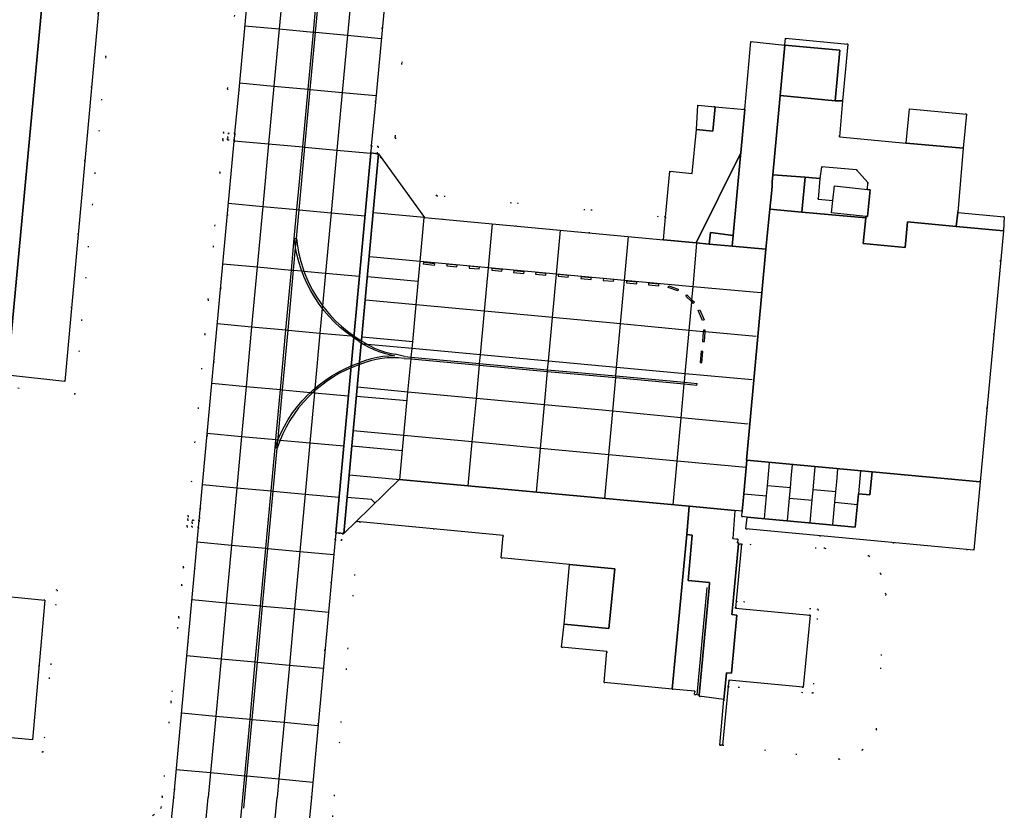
# Model space of a CAD drawing. Header units: metres. Extents: x 174791 to 179073, y 406431 to 409043.
# Tile 108 of 256: x 176102 to 176188, y 407499 to 407568. Entities that reach past the tile are written whole.
import ezdxf

# ---------------------------------------------------------------- set-up
doc = ezdxf.new("R2010")
doc.units = ezdxf.units.M
doc.linetypes.add('DOT', pattern=[6.35, 0, -6.35])
for name, color, linetype in [('overigbouwwerk_overkapping', 254, 'Continuous'), ('panden', 254, 'Continuous'), ('scheiding_muur', 254, 'Continuous'), ('terreindeelbegroeid', 254, 'DOT'), ('terreindeelonbegroeid', 254, 'DOT'), ('wegdeel_parkeervlak', 254, 'Continuous'), ('wegdeel_platform_vliegverkeer', 254, 'Continuous'), ('wegdeel_rijbaan', 254, 'Continuous'), ('wegdeel_rolbaan', 254, 'Continuous'), ('wegdeel_voetpad', 254, 'Continuous'), ('weginrichtingselement_markering_vliegtuigverharding', 254, 'Continuous'), ('weginrichtingselement_voeg_vliegtuigverharding', 254, 'Continuous')]:
    doc.layers.add(name, color=color, linetype=linetype)

msp = doc.modelspace()

# ---------------------------------------------------------------- linework, layer by layer
at = {"layer": 'overigbouwwerk_overkapping'}
msp.add_polyline3d([(176176.348, 407553.134, 0), (176176.098, 407550.797, 0), (176175.956, 407550.812, 0), (176172.967, 407551.133, 0), (176173.081, 407552.19, 0), (176173.218, 407553.469, 0), (176176.097, 407553.161, 0)], close=True, dxfattribs=at)
at = {"layer": 'panden'}
for points in [[(176173.694, 407565.34, 0), (176173.273, 407560.92, 0), (176168.467, 407561.363, 0), (176168.888, 407565.782, 0)], [(176184.753, 407559.749, 0), (176184.476, 407556.762, 0), (176179.498, 407557.224, 0), (176179.775, 407560.211, 0)], [(176175.742, 407548.429, 0), (176179.39, 407548.09, 0), (176179.599, 407550.33, 0), (176183.852, 407549.933, 0), (176187.988, 407549.547, 0), (176185.957, 407527.603, 0), (176176.509, 407528.483, 0), (176165.562, 407529.503, 0), (176165.527, 407529.506, 0), (176167.232, 407547.934, 0), (176167.557, 407551.45, 0), (176170.362, 407551.189, 0), (176175.951, 407550.67, 0)], [(176164.826, 407522.182, 0), (176165.087, 407522.151, 0), (176164.634, 407517.166, 0), (176164.572, 407516.564, 0), (176171.099, 407515.951, 0), (176170.497, 407509.655, 0), (176163.983, 407510.262, 0), (176163.923, 407509.703, 0), (176163.445, 407504.591, 0), (176163.193, 407504.588, 0), (176163.563, 407508.573, 0), (176163.67, 407509.723, 0), (176163.772, 407510.916, 0), (176164.22, 407510.874, 0), (176164.7, 407515.951, 0), (176164.252, 407515.994, 0), (176164.362, 407517.186, 0)]]:
    msp.add_polyline3d(points, close=True, dxfattribs=at)
at = {"layer": 'scheiding_muur'}
msp.add_line((176162.066, 407518.356), (176161.191, 407508.99), dxfattribs=at)
at = {"layer": 'terreindeelbegroeid'}
for points in [[(176100.926, 407536.921, 0), (176105.93, 407536.372, 0), (176110.026, 407581.668, 0), (176111.453, 407596.912, 0), (176106.53, 407597.372, 0), (176107.543, 407608.216, 0), (176109.856, 407632.967, 0), (176110.852, 407632.875, 0), (176109.898, 407622.668, 0), (176109.492, 407618.323, 0), (176108.539, 407608.123, 0), (176107.619, 407598.275, 0), (176112.542, 407597.815, 0), (176112.175, 407593.894, 0), (176112.008, 407592.113, 0), (176111.022, 407581.576, 0), (176110.952, 407580.803, 0), (176109.911, 407569.288, 0), (176109.5, 407564.751, 0), (176106.834, 407535.267, 0), (176101.828, 407535.816, 0)], [(176124.414, 407597.134, 0), (176121.158, 407561.872, 0), (176120.805, 407558.05, 0), (176120.208, 407558.105, 0), (176120.171, 407557.702, 0), (176120.153, 407557.507, 0), (176120.199, 407557.503, 0), (176120.75, 407557.452, 0), (176120.745, 407557.395, 0), (176117.709, 407524.509, 0), (176117.681, 407524.213, 0), (176117.152, 407524.263, 0), (176117.084, 407524.269, 0), (176117.061, 407524.024, 0), (176117.028, 407523.672, 0), (176117.625, 407523.616, 0), (176117.29, 407520.037, 0), (176115.446, 407500, 0), (176115.32, 407498.641, 0)], [(176128.913, 407493.718, 0), (176131.709, 407524.121, 0), (176144.266, 407522.913, 0), (176144.073, 407520.955, 0), (176150.047, 407520.38, 0), (176149.577, 407515.173, 0), (176149.365, 407513.147, 0), (176153.327, 407512.771, 0), (176153.08, 407510.073, 0), (176159.034, 407509.475, 0), (176161.021, 407509.314, 0), (176160.992, 407509.008, 0), (176161.39, 407508.971, 0), (176161.401, 407508.866, 0), (176163.563, 407508.573, 0), (176163.193, 407504.588, 0), (176163.445, 407504.591, 0), (176173.635, 407503.348, 0), (176175.667, 407504.159, 0), (176176.884, 407505.977, 0), (176177.703, 407517.782, 0), (176177.259, 407519.581, 0), (176176.233, 407521.123, 0), (176172.383, 407521.794, 0), (176165.087, 407522.151, 0), (176164.826, 407522.182, 0), (176164.833, 407522.267, 0), (176164.75, 407522.264, 0), (176164.765, 407522.594, 0), (176164.325, 407522.654, 0), (176164.521, 407525.104, 0), (176165.166, 407525.045, 0), (176165.124, 407524.571, 0), (176165.585, 407524.528, 0), (176165.487, 407523.484, 0), (176185.4, 407521.629, 0), (176185.957, 407527.603, 0), (176187.988, 407549.547, 0), (176188.073, 407550.772, 0), (176183.995, 407551.136, 0), (176184.476, 407556.762, 0), (176184.753, 407559.749, 0), (176179.775, 407560.211, 0), (176179.498, 407557.224, 0), (176173.655, 407557.766, 0), (176173.923, 407560.911, 0), (176174.397, 407565.878, 0), (176168.943, 407566.38, 0), (176168.888, 407565.782, 0), (176165.915, 407566.096, 0), (176165.373, 407560.16, 0), (176162.783, 407560.393, 0), (176161.272, 407560.529, 0), (176161.149, 407558.409, 0), (176161.148, 407558.403, 0), (176160.792, 407554.558, 0), (176158.831, 407554.759, 0), (176158.452, 407550.755, 0), (176138.455, 407552.606, 0), (176134.802, 407557.677, 0), (176137.207, 407583.584, 0)], [(176101.828, 407535.816, 0), (176106.834, 407535.267, 0), (176109.5, 407564.751, 0), (176109.911, 407569.288, 0)], [(176098.089, 407495.278, 0), (176106.66, 407494.364, 0), (176107.433, 407494.282, 0), (176107.433, 407494.286, 0), (176112.597, 407497.744, 0), (176113.686, 407498.474, 0), (176114.36, 407499.118, 0), (176114.45, 407500.092, 0), (176115.212, 407508.367, 0), (176115.892, 407515.76, 0), (176116.151, 407518.571, 0), (176116.294, 407520.13, 0), (176116.63, 407523.709, 0), (176116.686, 407524.307, 0), (176116.713, 407524.602, 0), (176118.182, 407540.514, 0), (176118.462, 407543.538, 0), (176119.487, 407554.645, 0), (176119.749, 407557.487, 0), (176119.755, 407557.544, 0), (176119.81, 407558.142, 0), (176120.162, 407561.964, 0), (176120.755, 407568.385, 0)], [(176120.755, 407568.385, 0), (176120.162, 407561.964, 0), (176119.81, 407558.142, 0), (176119.755, 407557.544, 0), (176119.749, 407557.487, 0), (176119.487, 407554.645, 0), (176118.462, 407543.538, 0), (176118.182, 407540.514, 0), (176116.713, 407524.602, 0), (176116.686, 407524.307, 0), (176116.63, 407523.709, 0), (176116.294, 407520.13, 0), (176116.151, 407518.571, 0), (176115.892, 407515.76, 0), (176115.212, 407508.367, 0), (176114.45, 407500.092, 0), (176114.36, 407499.118, 0), (176113.686, 407498.474, 0), (176112.597, 407497.744, 0), (176107.433, 407494.286, 0), (176107.433, 407494.282, 0), (176106.66, 407494.364, 0), (176098.089, 407495.278, 0)], [(176127.21, 407497.079, 0), (176127.482, 407500, 0), (176129.205, 407518.74, 0), (176129.555, 407522.536, 0), (176130.152, 407522.481, 0), (176130.212, 407523.095, 0), (176130.317, 407523.088, 0), (176131.406, 407524.15, 0), (176131.709, 407524.121, 0), (176128.913, 407493.718, 0)], [(176100.242, 407518.661, 0), (176105.269, 407518.144, 0), (176104.023, 407503.968, 0), (176098.937, 407504.432, 0)], [(176098.937, 407504.432, 0), (176104.023, 407503.968, 0), (176105.269, 407518.144, 0), (176100.242, 407518.661, 0)], [(176098.023, 407505.52, 0), (176103.115, 407505.055, 0), (176104.187, 407517.25, 0), (176099.155, 407517.767, 0)]]:
    msp.add_polyline3d(points, dxfattribs=at)
for points in [[(176141.52, 407630.027, 0), (176139.807, 407611.589, 0), (176137.207, 407583.584, 0), (176134.802, 407557.677, 0), (176138.455, 407552.606, 0), (176158.452, 407550.755, 0), (176158.267, 407548.764, 0), (176137.364, 407550.698, 0), (176133.35, 407556.27, 0), (176133.266, 407556.281, 0), (176133.27, 407556.315, 0), (176133.325, 407556.912, 0), (176132.728, 407556.968, 0), (176133.083, 407560.793, 0), (176136.356, 407596.05, 0), (176136.954, 407595.995, 0), (176137.009, 407596.592, 0), (176136.412, 407596.647, 0), (176137.816, 407611.774, 0), (176138.232, 407616.251, 0), (176139.529, 407630.218, 0)], [(176176.148, 407553.777, 0), (176176.097, 407553.161, 0), (176173.218, 407553.469, 0), (176173.081, 407552.19, 0), (176171.79, 407552.306, 0), (176171.948, 407554.127, 0), (176172.078, 407555.133, 0), (176175.143, 407554.875, 0)], [(176163.445, 407504.591, 0), (176163.923, 407509.703, 0), (176171.347, 407509.131, 0), (176171.798, 407516.456, 0), (176164.634, 407517.166, 0), (176165.087, 407522.151, 0), (176172.383, 407521.794, 0), (176176.233, 407521.123, 0), (176177.259, 407519.581, 0), (176177.703, 407517.782, 0), (176176.884, 407505.977, 0), (176175.667, 407504.159, 0), (176173.635, 407503.348, 0)], [(176163.923, 407509.703, 0), (176163.983, 407510.262, 0), (176170.497, 407509.655, 0), (176171.099, 407515.951, 0), (176164.572, 407516.564, 0), (176164.634, 407517.166, 0), (176171.798, 407516.456, 0), (176171.347, 407509.131, 0)]]:
    msp.add_polyline3d(points, close=True, dxfattribs=at)
at = {"layer": 'terreindeelonbegroeid'}
for points in [[(176120.805, 407558.05, 0), (176120.75, 407557.452, 0), (176120.199, 407557.503, 0), (176120.153, 407557.507, 0), (176120.171, 407557.702, 0), (176120.208, 407558.105, 0)], [(176133.266, 407556.281, 0), (176133.202, 407556.289, 0), (176133.102, 407556.301, 0), (176132.919, 407556.324, 0), (176132.671, 407556.355, 0), (176132.728, 407556.968, 0), (176133.325, 407556.912, 0), (176133.27, 407556.315, 0)], [(176117.681, 407524.213, 0), (176117.625, 407523.616, 0), (176117.028, 407523.672, 0), (176117.061, 407524.024, 0), (176117.084, 407524.269, 0), (176117.152, 407524.263, 0)], [(176130.212, 407523.095, 0), (176130.152, 407522.481, 0), (176129.555, 407522.536, 0), (176129.61, 407523.133, 0), (176129.861, 407523.117, 0), (176130.067, 407523.104, 0), (176130.175, 407523.097, 0)], [(176165.087, 407522.151, 0), (176164.634, 407517.166, 0), (176164.572, 407516.564, 0), (176171.099, 407515.951, 0), (176170.497, 407509.655, 0), (176163.983, 407510.262, 0), (176163.923, 407509.703, 0), (176163.445, 407504.591, 0), (176163.193, 407504.588, 0), (176163.563, 407508.573, 0), (176163.67, 407509.723, 0), (176163.772, 407510.916, 0), (176164.22, 407510.874, 0), (176164.7, 407515.951, 0), (176164.252, 407515.994, 0), (176164.362, 407517.186, 0), (176164.826, 407522.182, 0)]]:
    msp.add_polyline3d(points, close=True, dxfattribs=at)
at = {"layer": 'wegdeel_parkeervlak'}
for points in [[(176100.926, 407536.921, 0), (176106.53, 407597.372, 0), (176111.453, 407596.912, 0), (176110.026, 407581.668, 0), (176105.93, 407536.372, 0)], [(176098.023, 407505.52, 0), (176099.155, 407517.767, 0), (176104.187, 407517.25, 0), (176103.115, 407505.055, 0)]]:
    msp.add_polyline3d(points, close=True, dxfattribs=at)
at = {"layer": 'wegdeel_platform_vliegverkeer'}
for points in [[(176133.266, 407556.281, 0), (176133.35, 407556.27, 0), (176130.317, 407523.088, 0), (176130.212, 407523.095, 0), (176130.175, 407523.097, 0), (176130.067, 407523.104, 0), (176129.861, 407523.117, 0), (176129.61, 407523.133, 0), (176132.671, 407556.355, 0), (176132.919, 407556.324, 0), (176133.102, 407556.301, 0), (176133.202, 407556.289, 0)], [(176158.267, 407548.764, 0), (176161.119, 407548.5, 0), (176162.265, 407548.394, 0), (176164.279, 407548.208, 0), (176167.232, 407547.934, 0), (176165.527, 407529.506, 0), (176165.562, 407529.503, 0), (176165.301, 407526.563, 0), (176165.166, 407525.045, 0), (176164.521, 407525.104, 0), (176160.515, 407525.474, 0), (176135.161, 407527.811, 0), (176131.406, 407524.15, 0), (176130.317, 407523.088, 0), (176133.35, 407556.27, 0), (176137.364, 407550.698, 0)]]:
    msp.add_polyline3d(points, close=True, dxfattribs=at)
at = {"layer": 'wegdeel_rijbaan'}
for points in [[(176106.53, 407597.372, 0), (176100.926, 407536.921, 0), (176099.155, 407517.767, 0), (176098.023, 407505.52, 0), (176097.825, 407503.109, 0), (176097, 407494.388, 0), (176090.765, 407495.038, 0), (176091.531, 407501.298, 0), (176091.684, 407502.998, 0), (176093.421, 407522.488, 0), (176093.968, 407528.361, 0), (176094.07, 407529.534, 0), (176094.745, 407537.458, 0), (176094.788, 407537.962, 0), (176095.387, 407544.993, 0), (176095.716, 407548.854, 0), (176096.979, 407562.057, 0), (176098.308, 407576.473, 0), (176099.414, 407588.462, 0), (176100.121, 407596.129, 0), (176100.289, 407597.955, 0)], [(176168.888, 407565.782, 0), (176168.467, 407561.363, 0), (176167.832, 407554.446, 0), (176167.776, 407553.833, 0), (176167.764, 407553.443, 0), (176167.703, 407552.804, 0), (176167.557, 407551.45, 0), (176167.232, 407547.934, 0), (176164.279, 407548.208, 0), (176164.365, 407549.151, 0), (176165.004, 407556.137, 0), (176165.026, 407556.371, 0), (176165.373, 407560.16, 0), (176165.915, 407566.096, 0)], [(176173.273, 407560.92, 0), (176173.923, 407560.911, 0), (176173.655, 407557.766, 0), (176179.498, 407557.224, 0), (176184.476, 407556.762, 0), (176183.995, 407551.136, 0), (176183.852, 407549.933, 0), (176179.599, 407550.33, 0), (176179.39, 407548.09, 0), (176175.742, 407548.429, 0), (176175.951, 407550.67, 0), (176175.956, 407550.812, 0), (176176.098, 407550.797, 0), (176176.348, 407553.134, 0), (176176.097, 407553.161, 0), (176176.148, 407553.777, 0), (176175.143, 407554.875, 0), (176172.078, 407555.133, 0), (176171.948, 407554.127, 0), (176170.673, 407554.237, 0), (176167.832, 407554.446, 0), (176168.467, 407561.363, 0)], [(176165.373, 407560.16, 0), (176165.026, 407556.371, 0), (176161.119, 407548.5, 0), (176158.267, 407548.764, 0), (176158.452, 407550.755, 0), (176158.831, 407554.759, 0), (176160.792, 407554.558, 0), (176161.148, 407558.403, 0), (176162.59, 407558.272, 0), (176162.783, 407560.393, 0)], [(176162.783, 407560.393, 0), (176162.59, 407558.272, 0), (176161.148, 407558.403, 0), (176161.149, 407558.409, 0), (176161.272, 407560.529, 0)], [(176164.365, 407549.151, 0), (176162.376, 407549.399, 0), (176162.265, 407548.394, 0), (176161.119, 407548.5, 0), (176165.026, 407556.371, 0), (176165.004, 407556.137, 0)], [(176164.365, 407549.151, 0), (176164.279, 407548.208, 0), (176162.265, 407548.394, 0), (176162.376, 407549.399, 0)], [(176160.515, 407525.474, 0), (176160.305, 407522.992, 0), (176159.034, 407509.475, 0), (176153.08, 407510.073, 0), (176153.327, 407512.771, 0), (176149.365, 407513.147, 0), (176149.577, 407515.173, 0), (176153.505, 407514.781, 0), (176154.015, 407519.998, 0), (176150.047, 407520.38, 0), (176144.073, 407520.955, 0), (176144.266, 407522.913, 0), (176131.709, 407524.121, 0), (176131.406, 407524.15, 0), (176135.161, 407527.811, 0)], [(176161.39, 407508.971, 0), (176160.992, 407509.008, 0), (176161.021, 407509.314, 0), (176159.034, 407509.475, 0), (176160.305, 407522.992, 0), (176160.767, 407522.941, 0), (176160.42, 407518.975, 0), (176162.309, 407518.81, 0), (176162.265, 407518.338, 0)], [(176149.577, 407515.173, 0), (176150.047, 407520.38, 0), (176154.015, 407519.998, 0), (176153.505, 407514.781, 0)]]:
    msp.add_polyline3d(points, close=True, dxfattribs=at)
at = {"layer": 'wegdeel_rolbaan'}
for points in [[(176107.965, 407419.562, 0), (176109.672, 407437.918, 0), (176109.734, 407438.58, 0), (176109.789, 407439.178, 0), (176110.09, 407442.413, 0), (176110.166, 407442.79, 0), (176110.862, 407450.335, 0), (176113.473, 407478.63, 0), (176114.808, 407493.133, 0), (176115.225, 407497.608, 0), (176115.265, 407498.044, 0), (176115.32, 407498.641, 0), (176115.446, 407500, 0), (176117.29, 407520.037, 0), (176117.625, 407523.616, 0), (176117.681, 407524.213, 0), (176117.709, 407524.509, 0), (176120.745, 407557.395, 0), (176120.75, 407557.452, 0), (176120.805, 407558.05, 0), (176121.158, 407561.872, 0), (176124.414, 407597.134, 0)], [(176136.356, 407596.05, 0), (176133.083, 407560.793, 0), (176132.728, 407556.968, 0), (176132.671, 407556.355, 0), (176129.61, 407523.133, 0), (176129.555, 407522.536, 0), (176129.205, 407518.74, 0), (176127.482, 407500, 0), (176127.21, 407497.079, 0), (176126.85, 407493.202, 0), (176126.794, 407492.605, 0), (176126.793, 407492.515, 0), (176121.754, 407438.083, 0), (176121.699, 407437.486, 0), (176121.34, 407433.559, 0), (176120.089, 407419.902, 0)]]:
    msp.add_polyline3d(points, dxfattribs=at)
at = {"layer": 'wegdeel_voetpad'}
for points in [[(176174.397, 407565.878, 0), (176173.923, 407560.911, 0), (176173.273, 407560.92, 0), (176173.694, 407565.34, 0), (176168.888, 407565.782, 0), (176168.943, 407566.38, 0)], [(176170.673, 407554.237, 0), (176170.362, 407551.189, 0), (176167.557, 407551.45, 0), (176167.703, 407552.804, 0), (176167.764, 407553.443, 0), (176167.776, 407553.833, 0), (176167.832, 407554.446, 0)], [(176171.79, 407552.306, 0), (176173.081, 407552.19, 0), (176173.218, 407553.469, 0), (176176.097, 407553.161, 0), (176176.348, 407553.134, 0), (176176.098, 407550.797, 0), (176175.956, 407550.812, 0), (176175.951, 407550.67, 0), (176170.362, 407551.189, 0), (176170.673, 407554.237, 0), (176171.948, 407554.127, 0)], [(176188.073, 407550.772, 0), (176187.988, 407549.547, 0), (176183.852, 407549.933, 0), (176183.995, 407551.136, 0)], [(176176.509, 407528.483, 0), (176176.318, 407526.476, 0), (176175.322, 407526.564, 0), (176175.043, 407523.637, 0), (176165.585, 407524.528, 0), (176165.124, 407524.571, 0), (176165.166, 407525.045, 0), (176165.301, 407526.563, 0), (176165.562, 407529.503, 0)], [(176185.957, 407527.603, 0), (176185.4, 407521.629, 0), (176165.487, 407523.484, 0), (176165.585, 407524.528, 0), (176175.043, 407523.637, 0), (176175.322, 407526.564, 0), (176176.318, 407526.476, 0), (176176.509, 407528.483, 0)], [(176164.521, 407525.104, 0), (176164.325, 407522.654, 0), (176164.765, 407522.594, 0), (176164.75, 407522.264, 0), (176164.833, 407522.267, 0), (176164.826, 407522.182, 0), (176164.362, 407517.186, 0), (176164.252, 407515.994, 0), (176164.7, 407515.951, 0), (176164.22, 407510.874, 0), (176163.772, 407510.916, 0), (176163.67, 407509.723, 0), (176163.563, 407508.573, 0), (176161.401, 407508.866, 0), (176161.39, 407508.971, 0), (176162.265, 407518.338, 0), (176162.309, 407518.81, 0), (176160.42, 407518.975, 0), (176160.767, 407522.941, 0), (176160.305, 407522.992, 0), (176160.515, 407525.474, 0)]]:
    msp.add_polyline3d(points, close=True, dxfattribs=at)
at = {"layer": 'weginrichtingselement_markering_vliegtuigverharding'}
for p, q in [((176137.275, 407546.789), (176137.257, 407546.64)), ((176138.232, 407546.523), (176137.257, 407546.64)), ((176138.246, 407546.672), (176137.275, 407546.789)), ((176138.246, 407546.672), (176138.232, 407546.523)), ((176135.624, 407538.549), (176134.811, 407538.776)), ((176161.2, 407536.064), (176161.214, 407536.213)), ((176121.58, 407499.088), (176121.665, 407500))]:
    msp.add_line(p, q, dxfattribs=at)
for points in [[(176126.278, 407549.849, 0), (176126.42, 407551.391, 0), (176126.922, 407556.858, 0), (176127.386, 407561.904, 0), (176127.845, 407566.903, 0), (176128.301, 407571.862, 0)], [(176121.665, 407500, 0), (176121.841, 407501.893, 0), (176122.299, 407506.842, 0), (176122.764, 407511.85, 0), (176123.218, 407516.749, 0), (176123.685, 407521.778, 0), (176124.15, 407526.796, 0), (176124.498, 407530.554, 0), (176124.565, 407531.277, 0), (176124.566, 407531.288, 0), (176124.583, 407531.466, 0), (176124.969, 407535.648, 0), (176125.45, 407540.866, 0), (176125.933, 407546.104, 0), (176126.112, 407548.048, 0), (176126.188, 407548.871, 0), (176126.278, 407549.849, 0)], [(176131.678, 407539.88, 0), (176131.101, 407540.255, 0), (176130.96, 407540.359, 0), (176130.546, 407540.663, 0), (176130.016, 407541.102, 0), (176129.512, 407541.57, 0), (176129.035, 407542.067, 0), (176128.588, 407542.59, 0), (176128.439, 407542.787, 0), (176128.172, 407543.138, 0), (176127.787, 407543.709, 0), (176127.436, 407544.301, 0), (176127.119, 407544.912, 0), (176126.838, 407545.54, 0), (176126.648, 407546.038, 0), (176126.593, 407546.183, 0), (176126.386, 407546.84, 0), (176126.217, 407547.507, 0), (176126.112, 407548.048, 0), (176126.086, 407548.182, 0), (176125.994, 407548.864, 0), (176126.188, 407548.871, 0), (176126.272, 407548.198, 0), (176126.395, 407547.53, 0), (176126.557, 407546.871, 0), (176126.757, 407546.222, 0), (176126.832, 407546.021, 0), (176126.994, 407545.586, 0), (176127.268, 407544.964, 0), (176127.578, 407544.36, 0), (176127.922, 407543.775, 0), (176128.3, 407543.211, 0), (176128.459, 407543.002, 0), (176128.711, 407542.67, 0), (176129.152, 407542.154, 0), (176129.622, 407541.664, 0), (176130.12, 407541.203, 0), (176130.644, 407540.771, 0), (176131.192, 407540.371, 0), (176131.763, 407540.003, 0)], [(176140.227, 407546.549, 0), (176139.331, 407546.633, 0), (176139.317, 407546.484, 0), (176140.213, 407546.4, 0), (176140.227, 407546.549, 0)], [(176142.179, 407546.361, 0), (176141.283, 407546.445, 0), (176141.269, 407546.296, 0), (176142.165, 407546.212, 0), (176142.179, 407546.361, 0)], [(176144.163, 407546.163, 0), (176143.267, 407546.247, 0), (176143.253, 407546.098, 0), (176144.149, 407546.014, 0), (176144.163, 407546.163, 0)], [(176146.078, 407545.974, 0), (176145.182, 407546.058, 0), (176145.168, 407545.909, 0), (176146.064, 407545.825, 0), (176146.078, 407545.974, 0)], [(176147.995, 407545.816, 0), (176147.099, 407545.9, 0), (176147.085, 407545.751, 0), (176147.981, 407545.667, 0), (176147.995, 407545.816, 0)], [(176149.964, 407545.637, 0), (176149.068, 407545.721, 0), (176149.054, 407545.572, 0), (176149.95, 407545.488, 0), (176149.964, 407545.637, 0)], [(176151.964, 407545.43, 0), (176151.068, 407545.514, 0), (176151.054, 407545.365, 0), (176151.95, 407545.281, 0), (176151.964, 407545.43, 0)], [(176153.918, 407545.282, 0), (176153.022, 407545.366, 0), (176153.008, 407545.217, 0), (176153.904, 407545.133, 0), (176153.918, 407545.282, 0)], [(176155.943, 407545.071, 0), (176155.047, 407545.155, 0), (176155.033, 407545.006, 0), (176155.929, 407544.922, 0), (176155.943, 407545.071, 0)], [(176157.867, 407544.89, 0), (176156.971, 407544.974, 0), (176156.957, 407544.825, 0), (176157.853, 407544.741, 0), (176157.867, 407544.89, 0)], [(176159.567, 407544.446, 0), (176159.518, 407544.304, 0), (176158.688, 407544.592, 0), (176158.737, 407544.734, 0), (176159.567, 407544.446, 0)], [(176160.328, 407543.95, 0), (176160.755, 407543.527, 0), (176160.971, 407543.313, 0), (176160.865, 407543.206, 0), (176160.738, 407543.332, 0), (176160.222, 407543.843, 0), (176160.328, 407543.95, 0)], [(176161.319, 407542.578, 0), (176161.457, 407542.636, 0), (176161.821, 407541.768, 0), (176161.683, 407541.71, 0), (176161.319, 407542.578, 0)], [(176161.765, 407540.868, 0), (176161.756, 407540.732, 0), (176161.698, 407539.877, 0), (176161.848, 407539.867, 0), (176161.905, 407540.718, 0), (176161.915, 407540.858, 0), (176161.765, 407540.868, 0)], [(176131.678, 407539.88, 0), (176132.036, 407539.65, 0), (176132.082, 407539.62, 0), (176132.502, 407539.385, 0), (176132.936, 407539.178, 0), (176133.382, 407538.998, 0), (176133.839, 407538.846, 0), (176134.304, 407538.723, 0), (176134.776, 407538.63, 0)], [(176131.763, 407540.003, 0), (176132.159, 407539.743, 0), (176132.379, 407539.618, 0), (176132.571, 407539.509, 0), (176132.997, 407539.304, 0), (176133.436, 407539.127, 0), (176133.886, 407538.979, 0), (176134.345, 407538.862, 0), (176134.811, 407538.776, 0)], [(176135.61, 407538.4, 0), (176135.116, 407538.444, 0), (176134.621, 407538.456, 0), (176134.126, 407538.436, 0), (176133.633, 407538.384, 0), (176133.145, 407538.302, 0), (176132.663, 407538.188, 0), (176132.189, 407538.043, 0), (176131.725, 407537.869, 0)], [(176134.776, 407538.63, 0), (176134.258, 407538.604, 0), (176133.743, 407538.548, 0), (176133.232, 407538.463, 0), (176132.726, 407538.349, 0), (176132.228, 407538.206, 0), (176131.739, 407538.035, 0)], [(176135.624, 407538.549, 0), (176136.217, 407538.495, 0), (176142.192, 407537.95, 0), (176148.143, 407537.406, 0), (176154.111, 407536.861, 0), (176160.103, 407536.315, 0), (176161.214, 407536.213, 0)], [(176161.466, 407538.038, 0), (176161.615, 407538.022, 0), (176161.719, 407538.999, 0), (176161.57, 407539.015, 0), (176161.466, 407538.038, 0)], [(176131.725, 407537.869, 0), (176131.101, 407537.635, 0), (176130.492, 407537.366, 0), (176129.899, 407537.062, 0), (176129.325, 407536.725, 0), (176128.772, 407536.354, 0), (176128.24, 407535.953, 0), (176127.771, 407535.554, 0), (176127.733, 407535.521, 0), (176127.611, 407535.405, 0), (176127.251, 407535.061, 0), (176126.797, 407534.574, 0), (176126.372, 407534.062, 0), (176125.977, 407533.525, 0), (176125.613, 407532.967, 0), (176125.283, 407532.389, 0), (176124.986, 407531.793, 0), (176124.758, 407531.259, 0), (176124.724, 407531.18, 0), (176124.498, 407530.554, 0), (176124.309, 407530.603, 0), (176124.546, 407531.241, 0), (176124.562, 407531.277, 0), (176124.566, 407531.288, 0), (176124.819, 407531.864, 0), (176125.127, 407532.471, 0), (176125.469, 407533.059, 0), (176125.844, 407533.626, 0), (176126.251, 407534.171, 0), (176126.689, 407534.692, 0), (176127.156, 407535.187, 0), (176127.407, 407535.424, 0), (176127.651, 407535.654, 0), (176127.791, 407535.772, 0), (176128.171, 407536.092, 0), (176128.716, 407536.5, 0), (176129.284, 407536.875, 0), (176129.872, 407537.218, 0), (176130.478, 407537.526, 0), (176131.101, 407537.799, 0), (176131.739, 407538.035, 0)], [(176135.61, 407538.4, 0), (176136.203, 407538.346, 0), (176142.178, 407537.8, 0), (176148.13, 407537.257, 0), (176154.097, 407536.712, 0), (176160.089, 407536.165, 0), (176161.2, 407536.064, 0)]]:
    msp.add_polyline3d(points, dxfattribs=at)
at = {"layer": 'weginrichtingselement_voeg_vliegtuigverharding'}
for p, q in [((176137.361, 407550.698), (176132.912, 407551.127)), ((176136.833, 407545.118), (176132.401, 407545.517)), ((176135.857, 407534.689), (176131.422, 407535.072)), ((176135.448, 407530.317), (176131.036, 407530.731)), ((176167.371, 407527.27), (176167.548, 407529.262)), ((176130.791, 407528.225), (176135.214, 407527.806)), ((176171.356, 407526.916), (176171.533, 407528.908)), ((176175.511, 407528.555), (176175.322, 407526.564)), ((176167.292, 407526.376), (176167.371, 407527.27)), ((176169.364, 407527.093), (176167.371, 407527.27)), ((176165.301, 407526.563), (176167.292, 407526.376)), ((176169.284, 407526.188), (176169.364, 407527.093)), ((176171.275, 407526.001), (176171.356, 407526.916)), ((176173.348, 407526.739), (176171.356, 407526.916)), ((176173.266, 407525.814), (176173.348, 407526.739)), ((176132.733, 407526.073), (176130.608, 407526.238)), ((176133.051, 407525.728), (176132.733, 407526.073)), ((176167.116, 407524.394), (176167.292, 407526.376)), ((176169.109, 407524.217), (176169.284, 407526.188)), ((176169.284, 407526.188), (176171.275, 407526.001)), ((176171.101, 407524.041), (176171.275, 407526.001)), ((176173.093, 407523.864), (176173.266, 407525.814)), ((176173.266, 407525.814), (176175.233, 407525.628))]:
    msp.add_line(p, q, dxfattribs=at)
for points in [[(176125.123, 407572.156, 0), (176124.665, 407567.197, 0), (176124.204, 407562.199, 0), (176123.738, 407557.152, 0), (176123.234, 407551.685, 0), (176122.746, 407546.398, 0), (176122.263, 407541.16, 0), (176121.782, 407535.942, 0), (176121.378, 407531.57, 0), (176120.965, 407527.089, 0), (176120.502, 407522.071, 0), (176120.038, 407517.042, 0), (176119.586, 407512.142, 0), (176119.124, 407507.134, 0), (176118.668, 407502.185, 0), (176118.466, 407500, 0)], [(176121.487, 407500, 0), (176121.663, 407501.909, 0), (176122.12, 407506.858, 0), (176122.581, 407511.867, 0), (176123.033, 407516.766, 0), (176123.497, 407521.795, 0), (176123.96, 407526.813, 0), (176124.309, 407530.603, 0), (176124.373, 407531.294, 0), (176124.776, 407535.666, 0), (176125.258, 407540.884, 0), (176125.741, 407546.122, 0), (176125.994, 407548.864, 0), (176126.228, 407551.409, 0), (176126.733, 407556.876, 0), (176127.198, 407561.922, 0), (176127.659, 407566.92, 0), (176128.116, 407571.88, 0)], [(176131.097, 407571.604, 0), (176130.64, 407566.645, 0), (176130.179, 407561.646, 0), (176129.713, 407556.601, 0), (176129.209, 407551.134, 0), (176128.721, 407545.847, 0), (176128.459, 407543.002, 0), (176128.439, 407542.787, 0), (176128.238, 407540.609, 0), (176127.791, 407535.772, 0), (176127.771, 407535.554, 0), (176127.756, 407535.391, 0), (176127.353, 407531.02, 0), (176126.94, 407526.539, 0), (176126.477, 407521.521, 0), (176126.012, 407516.492, 0), (176125.56, 407511.593, 0), (176125.098, 407506.584, 0), (176124.642, 407501.635, 0), (176124.491, 407500, 0)], [(176121.676, 407567.474, 0), (176124.665, 407567.197, 0), (176127.659, 407566.92, 0), (176127.845, 407566.903, 0), (176130.64, 407566.645, 0), (176133.597, 407566.371, 0)], [(176121.214, 407562.475, 0), (176124.204, 407562.199, 0), (176127.198, 407561.922, 0), (176127.386, 407561.904, 0), (176130.179, 407561.646, 0), (176133.135, 407561.373, 0)], [(176120.748, 407557.427, 0), (176123.738, 407557.152, 0), (176126.733, 407556.876, 0), (176126.922, 407556.858, 0), (176129.713, 407556.601, 0), (176132.668, 407556.329, 0)], [(176120.243, 407551.96, 0), (176123.234, 407551.685, 0), (176126.228, 407551.409, 0), (176126.42, 407551.391, 0), (176129.209, 407551.134, 0), (176132.165, 407550.862, 0)], [(176135.214, 407527.806, 0), (176135.574, 407531.647, 0), (176135.932, 407535.457, 0), (176136.203, 407538.346, 0), (176136.217, 407538.495, 0), (176136.288, 407539.257, 0), (176136.344, 407539.851, 0), (176136.647, 407543.084, 0), (176137.001, 407546.859, 0), (176137.361, 407550.698, 0)], [(176141.201, 407527.244, 0), (176141.557, 407531.089, 0), (176141.909, 407534.894, 0), (176142.178, 407537.8, 0), (176142.192, 407537.95, 0), (176142.262, 407538.705, 0), (176142.615, 407542.525, 0), (176142.966, 407546.31, 0), (176143.322, 407550.157, 0)], [(176147.166, 407526.716, 0), (176147.515, 407530.533, 0), (176147.862, 407534.334, 0), (176148.13, 407537.257, 0), (176148.143, 407537.406, 0), (176148.212, 407538.155, 0), (176148.56, 407541.968, 0), (176148.907, 407545.764, 0), (176149.257, 407549.594, 0)], [(176153.138, 407526.141, 0), (176153.486, 407529.976, 0), (176153.831, 407533.773, 0), (176154.097, 407536.712, 0), (176154.111, 407536.861, 0), (176154.178, 407537.604, 0), (176154.524, 407541.409, 0), (176154.869, 407545.216, 0), (176155.216, 407549.037, 0)], [(176159.132, 407525.588, 0), (176159.479, 407529.417, 0), (176159.822, 407533.209, 0), (176160.089, 407536.165, 0), (176160.103, 407536.315, 0), (176160.169, 407537.051, 0), (176160.513, 407540.848, 0), (176160.738, 407543.332, 0), (176160.755, 407543.527, 0), (176160.858, 407544.665, 0), (176161.203, 407548.476, 0)], [(176166.77, 407544.122, 0), (176160.858, 407544.665, 0), (176154.869, 407545.216, 0), (176148.907, 407545.764, 0), (176142.966, 407546.31, 0), (176137.001, 407546.859, 0), (176132.568, 407547.266, 0)], [(176119.755, 407546.673, 0), (176122.746, 407546.398, 0), (176125.741, 407546.122, 0), (176125.933, 407546.104, 0), (176126.648, 407546.038, 0), (176126.832, 407546.021, 0), (176128.721, 407545.847, 0), (176131.678, 407545.575, 0)], [(176166.377, 407540.299, 0), (176161.905, 407540.718, 0), (176161.756, 407540.732, 0), (176160.513, 407540.848, 0), (176154.524, 407541.409, 0), (176148.56, 407541.968, 0), (176142.615, 407542.525, 0), (176136.647, 407543.084, 0), (176132.204, 407543.5, 0)], [(176119.272, 407541.435, 0), (176122.263, 407541.16, 0), (176125.258, 407540.884, 0), (176125.45, 407540.866, 0), (176128.238, 407540.609, 0), (176130.96, 407540.359, 0), (176131.196, 407540.337, 0)], [(176136.352, 407539.85, 0), (176136.344, 407539.851, 0), (176131.916, 407540.264, 0)], [(176166.023, 407536.51, 0), (176160.169, 407537.051, 0), (176154.178, 407537.604, 0), (176148.212, 407538.155, 0), (176142.262, 407538.705, 0), (176136.288, 407539.257, 0), (176132.379, 407539.618, 0), (176132.036, 407539.65, 0), (176131.858, 407539.666, 0)], [(176118.79, 407536.217, 0), (176121.782, 407535.942, 0), (176124.776, 407535.666, 0), (176124.969, 407535.648, 0), (176127.407, 407535.424, 0), (176127.611, 407535.405, 0), (176127.756, 407535.391, 0), (176130.715, 407535.119, 0)], [(176165.676, 407532.658, 0), (176159.822, 407533.209, 0), (176153.831, 407533.773, 0), (176147.862, 407534.334, 0), (176141.909, 407534.894, 0), (176135.932, 407535.457, 0), (176131.508, 407535.873, 0)], [(176118.386, 407531.846, 0), (176121.378, 407531.57, 0), (176124.373, 407531.294, 0), (176124.562, 407531.277, 0), (176124.565, 407531.277, 0), (176124.758, 407531.259, 0), (176127.353, 407531.02, 0), (176130.313, 407530.747, 0)], [(176165.506, 407528.855, 0), (176159.479, 407529.417, 0), (176153.486, 407529.976, 0), (176147.515, 407530.533, 0), (176141.557, 407531.089, 0), (176135.574, 407531.647, 0), (176131.149, 407532.06, 0)], [(176169.364, 407527.093, 0), (176169.467, 407528.251, 0), (176169.541, 407529.085, 0)], [(176173.348, 407526.739, 0), (176173.424, 407527.595, 0), (176173.525, 407528.731, 0)], [(176117.973, 407527.365, 0), (176120.965, 407527.089, 0), (176123.96, 407526.813, 0), (176124.15, 407526.796, 0), (176126.94, 407526.539, 0), (176129.9, 407526.266, 0)], [(176117.509, 407522.346, 0), (176120.502, 407522.071, 0), (176123.497, 407521.795, 0), (176123.685, 407521.778, 0), (176126.477, 407521.521, 0), (176129.438, 407521.248, 0)], [(176117.045, 407517.317, 0), (176120.038, 407517.042, 0), (176123.033, 407516.766, 0), (176123.218, 407516.749, 0), (176126.012, 407516.492, 0), (176128.975, 407516.219, 0)], [(176116.593, 407512.418, 0), (176119.586, 407512.142, 0), (176122.581, 407511.867, 0), (176122.764, 407511.85, 0), (176125.56, 407511.593, 0), (176128.524, 407511.32, 0)], [(176116.13, 407507.41, 0), (176119.124, 407507.134, 0), (176122.12, 407506.858, 0), (176122.299, 407506.842, 0), (176125.098, 407506.584, 0), (176128.063, 407506.311, 0)], [(176115.673, 407502.461, 0), (176118.668, 407502.185, 0), (176121.663, 407501.909, 0), (176121.841, 407501.893, 0), (176124.642, 407501.635, 0), (176127.607, 407501.362, 0)], [(176112.642, 407436.874, 0), (176112.644, 407436.891, 0), (176113.125, 407442.11, 0), (176113.61, 407447.366, 0), (176114.07, 407452.355, 0), (176114.528, 407457.314, 0), (176114.99, 407462.323, 0), (176115.454, 407467.351, 0), (176115.91, 407472.3, 0), (176116.371, 407477.289, 0), (176116.832, 407482.288, 0), (176117.291, 407487.267, 0), (176117.746, 407492.197, 0), (176118.21, 407497.225, 0), (176118.466, 407500, 0)], [(176115.64, 407436.6, 0), (176115.641, 407436.617, 0), (176116.123, 407441.834, 0), (176116.607, 407447.09, 0), (176117.067, 407452.079, 0), (176117.525, 407457.038, 0), (176117.987, 407462.047, 0), (176118.451, 407467.075, 0), (176118.907, 407472.024, 0), (176119.367, 407477.013, 0), (176119.828, 407482.012, 0), (176120.287, 407486.991, 0), (176120.742, 407491.92, 0), (176121.205, 407496.948, 0), (176121.487, 407500, 0)], [(176118.617, 407436.328, 0), (176118.618, 407436.342, 0), (176119.1, 407441.56, 0), (176119.584, 407446.815, 0), (176119.754, 407448.648, 0), (176120.045, 407451.804, 0), (176120.131, 407452.743, 0), (176120.502, 407456.763, 0), (176120.964, 407461.772, 0), (176121.163, 407463.927, 0), (176121.428, 407466.8, 0), (176121.503, 407467.607, 0), (176121.885, 407471.749, 0), (176122.345, 407476.738, 0), (176122.539, 407478.844, 0), (176122.806, 407481.737, 0), (176122.875, 407482.484, 0), (176123.266, 407486.716, 0), (176123.72, 407491.645, 0), (176124.184, 407496.673, 0), (176124.491, 407500, 0)]]:
    msp.add_polyline3d(points, dxfattribs=at)

doc.saveas('drawing.dxf')
